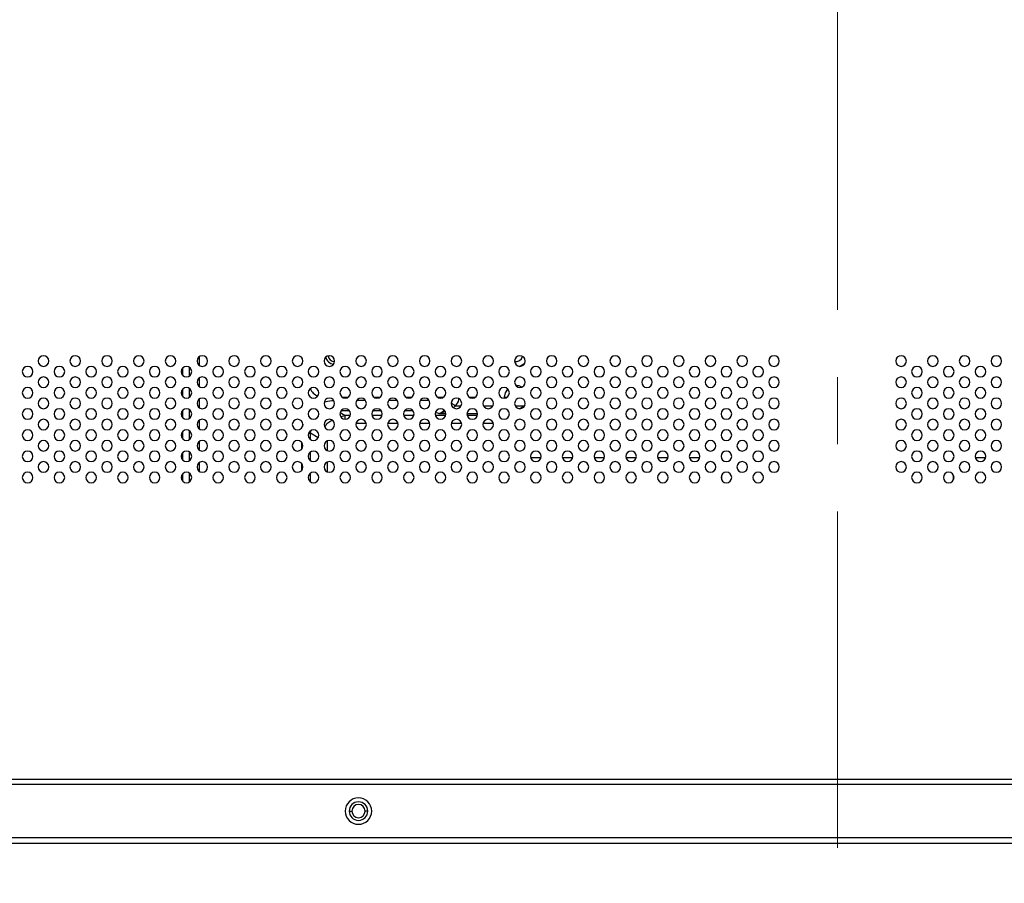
# Model space of a CAD drawing. Header units: millimetres. Extents: x 0 to 1118, y 0 to 864.
# Tile 41 of 254: x 813 to 850, y 335 to 367. Entities that reach past the tile are written whole.
import ezdxf

# ---------------------------------------------------------------- set-up
doc = ezdxf.new("R2010")
doc.units = ezdxf.units.MM
doc.linetypes.add('CENTERX2', pattern=[20.32, 12.7, -2.54, 2.54, -2.54])

msp = doc.modelspace()

# ---------------------------------------------------------------- linework, layer by layer
at = {"color": 7, "linetype": 'CENTERX2', "lineweight": 18}
msp.add_line((844.089, 491.081), (844.089, 318.922), dxfattribs=at)
at = {"color": 8, "linetype": 'Continuous', "lineweight": 25}
for p, q in [((819.974, 354.688), (819.974, 354.361)), ((819.339, 354.256), (819.339, 353.993)), ((819.599, 353.957), (819.599, 354.292)), ((819.974, 353.888), (819.974, 353.561)), ((819.339, 353.456), (819.339, 353.193)), ((819.599, 353.157), (819.599, 353.492)), ((819.974, 353.088), (819.974, 352.761)), ((826.255, 353.037), (825.924, 353.037)), ((827.455, 353.037), (827.124, 353.037)), ((828.655, 353.037), (828.324, 353.037)), ((829.56, 353.073), (829.49, 352.948)), ((819.339, 352.656), (819.339, 352.393)), ((819.599, 352.357), (819.599, 352.692)), ((825.343, 352.661), (825.636, 352.661)), ((826.543, 352.661), (826.836, 352.661)), ((827.743, 352.661), (828.036, 352.661)), ((829.568, 352.77), (829.658, 352.821)), ((829.861, 352.821), (829.658, 352.821)), ((831.061, 352.821), (830.718, 352.821)), ((832.234, 352.821), (831.918, 352.821)), ((819.974, 352.288), (819.974, 351.961)), ((825.298, 352.581), (825.483, 352.464)), ((825.319, 352.427), (825.483, 352.464)), ((825.68, 352.464), (825.483, 352.464)), ((825.483, 352.325), (825.483, 352.464)), ((826.88, 352.464), (826.499, 352.464)), ((828.08, 352.464), (827.699, 352.464)), ((829.029, 352.539), (828.899, 352.586)), ((829.28, 352.464), (828.899, 352.464)), ((829.029, 352.539), (829.263, 352.618)), ((829.029, 352.539), (829.289, 352.539)), ((830.09, 352.539), (830.489, 352.539)), ((830.48, 352.464), (830.099, 352.464)), ((823.887, 352.136), (823.873, 352.05)), ((825.898, 352.183), (826.281, 352.183)), ((827.098, 352.183), (827.481, 352.183)), ((828.298, 352.183), (828.681, 352.183)), ((829.498, 352.183), (829.881, 352.183)), ((830.698, 352.183), (831.081, 352.183)), ((819.339, 351.856), (819.339, 351.593)), ((819.599, 351.557), (819.599, 351.892)), ((824.105, 351.802), (824.178, 351.802)), ((824.178, 351.802), (824.183, 351.89)), ((824.462, 351.623), (824.178, 351.802)), ((824.178, 351.558), (824.178, 351.802)), ((819.974, 351.488), (819.974, 351.161)), ((823.832, 351.465), (823.832, 351.184)), ((824.813, 351.14), (824.813, 351.51)), ((819.339, 351.056), (819.339, 350.793)), ((819.599, 350.757), (819.599, 351.092)), ((824.178, 350.758), (824.178, 351.091)), ((819.974, 350.688), (819.974, 350.361)), ((823.832, 350.665), (823.832, 350.384)), ((824.813, 350.34), (824.813, 350.71)), ((819.339, 350.256), (819.339, 349.993)), ((819.599, 349.957), (819.599, 350.292)), ((824.178, 349.958), (824.178, 350.291))]:
    msp.add_line(p, q, dxfattribs=at)
at = {"color": 7, "linetype": 'Continuous', "lineweight": 25}
for p, q in [((825.381, 353.157), (825.598, 353.157)), ((826.581, 353.157), (826.798, 353.157)), ((827.781, 353.157), (827.998, 353.157)), ((828.981, 353.157), (829.198, 353.157)), ((830.181, 353.157), (830.398, 353.157)), ((831.511, 353.126), (831.509, 353.157)), ((831.509, 353.157), (831.598, 353.157)), ((832.495, 350.877), (832.884, 350.877)), ((833.695, 350.877), (834.084, 350.877)), ((834.895, 350.877), (835.284, 350.877)), ((836.095, 350.877), (836.484, 350.877)), ((837.295, 350.877), (837.684, 350.877)), ((838.495, 350.877), (838.884, 350.877)), ((839.695, 350.877), (839.709, 350.877)), ((839.709, 350.877), (839.709, 350.837)), ((848.469, 350.877), (848.484, 350.877)), ((848.469, 350.837), (848.469, 350.877)), ((849.295, 350.877), (849.684, 350.877)), ((839.709, 350.212), (839.709, 350.037)), ((848.469, 350.037), (848.469, 350.212)), ((788.289, 338.725), (899.889, 338.725)), ((899.889, 338.525), (788.289, 338.525)), ((825.639, 337.525), (825.739, 337.525)), ((826.339, 337.525), (826.239, 337.525)), ((788.689, 336.525), (899.489, 336.525)), ((804.209, 336.317), (883.969, 336.317))]:
    msp.add_line(p, q, dxfattribs=at)
at = {"color": 7, "linetype": 'Continuous', "lineweight": 25, "flags": 128}
msp.add_lwpolyline([(831.509, 353.157), (831.543, 353.325), (831.634, 353.463)], dxfattribs=at)
at = {"color": 7, "linetype": 'Continuous', "lineweight": 25}
for centre, radius, start, end in [((814.089, 354.525), 0.2, 0, 180), ((814.089, 354.525), 0.2, 180, 0), ((815.289, 354.525), 0.2, 0, 180), ((815.289, 354.525), 0.2, 180, 0), ((816.489, 354.525), 0.2, 0, 180), ((816.489, 354.525), 0.2, 180, 0), ((817.689, 354.525), 0.2, 0, 180), ((817.689, 354.525), 0.2, 180, 0), ((818.889, 354.525), 0.2, 0, 180), ((818.889, 354.525), 0.2, 180, 0), ((820.089, 354.525), 0.2, 0, 180), ((820.089, 354.525), 0.2, 180, 0), ((821.289, 354.525), 0.2, 0, 180), ((821.289, 354.525), 0.2, 180, 0), ((822.489, 354.525), 0.2, 0, 180), ((822.489, 354.525), 0.2, 180, 0), ((823.689, 354.525), 0.2, 0, 180), ((823.689, 354.525), 0.2, 180, 0), ((824.889, 354.525), 0.2, 0, 180), ((824.889, 354.525), 0.2, 180, 0), ((825.089, 354.757), 0.35, 194.5571, 263.9157), ((825.089, 354.757), 0.25, 188.6588, 269.814), ((826.089, 354.525), 0.2, 0, 180), ((826.089, 354.525), 0.2, 180, 0), ((827.289, 354.525), 0.2, 0, 180), ((827.289, 354.525), 0.2, 180, 0), ((828.489, 354.525), 0.2, 0, 180), ((828.489, 354.525), 0.2, 180, 0), ((829.689, 354.525), 0.2, 0, 180), ((829.689, 354.525), 0.2, 180, 0), ((830.889, 354.525), 0.2, 0, 180), ((830.889, 354.525), 0.2, 180, 0), ((832.089, 354.525), 0.2, 0, 180), ((832.089, 354.525), 0.2, 180, 0), ((831.949, 354.757), 0.25, 256.1819, 346.0357), ((833.289, 354.525), 0.2, 0, 180), ((833.289, 354.525), 0.2, 180, 0), ((834.489, 354.525), 0.2, 0, 180), ((834.489, 354.525), 0.2, 180, 0), ((835.689, 354.525), 0.2, 0, 180), ((835.689, 354.525), 0.2, 180, 0), ((836.889, 354.525), 0.2, 0, 180), ((836.889, 354.525), 0.2, 180, 0), ((838.089, 354.525), 0.2, 0, 180), ((838.089, 354.525), 0.2, 180, 0), ((839.289, 354.525), 0.2, 0, 180), ((839.289, 354.525), 0.2, 180, 0), ((840.489, 354.525), 0.2, 0, 180), ((840.489, 354.525), 0.2, 180, 0), ((841.689, 354.525), 0.2, 0, 180), ((841.689, 354.525), 0.2, 180, 0), ((846.489, 354.525), 0.2, 0, 180), ((846.489, 354.525), 0.2, 180, 0), ((847.689, 354.525), 0.2, 0, 180), ((847.689, 354.525), 0.2, 180, 0), ((848.889, 354.525), 0.2, 0, 180), ((848.889, 354.525), 0.2, 180, 0), ((850.089, 354.525), 0.2, 0, 180), ((850.089, 354.525), 0.2, 180, 0), ((813.489, 354.125), 0.2, 0, 180), ((814.689, 354.125), 0.2, 0, 180), ((815.889, 354.125), 0.2, 0, 180), ((817.089, 354.125), 0.2, 0, 180), ((818.289, 354.125), 0.2, 0, 180), ((819.489, 354.125), 0.2, 0, 180), ((820.689, 354.125), 0.2, 0, 180), ((821.889, 354.125), 0.2, 0, 180), ((823.089, 354.125), 0.2, 0, 180), ((824.289, 354.125), 0.2, 0, 180), ((825.489, 354.125), 0.2, 0, 180), ((826.689, 354.125), 0.2, 0, 180), ((827.889, 354.125), 0.2, 0, 180), ((829.089, 354.125), 0.2, 0, 180), ((830.289, 354.125), 0.2, 0, 180), ((831.489, 354.125), 0.2, 0, 180), ((831.949, 354.757), 0.44, 283.2981, 318.9195), ((832.689, 354.125), 0.2, 0, 180), ((833.889, 354.125), 0.2, 0, 180), ((835.089, 354.125), 0.2, 0, 180), ((836.289, 354.125), 0.2, 0, 180), ((837.489, 354.125), 0.2, 0, 180), ((838.689, 354.125), 0.2, 0, 180), ((839.889, 354.125), 0.2, 0, 180), ((841.089, 354.125), 0.2, 0, 180), ((847.089, 354.125), 0.2, 0, 180), ((848.289, 354.125), 0.2, 0, 180), ((849.489, 354.125), 0.2, 0, 180), ((813.489, 354.125), 0.2, 180, 0), ((814.089, 353.725), 0.2, 0, 180), ((814.689, 354.125), 0.2, 180, 0), ((815.289, 353.725), 0.2, 0, 180), ((815.889, 354.125), 0.2, 180, 0), ((816.489, 353.725), 0.2, 0, 180), ((817.089, 354.125), 0.2, 180, 0), ((817.689, 353.725), 0.2, 0, 180), ((818.289, 354.125), 0.2, 180, 0), ((818.889, 353.725), 0.2, 0, 180), ((819.489, 354.125), 0.2, 180, 0), ((820.089, 353.725), 0.2, 0, 180), ((820.689, 354.125), 0.2, 180, 0), ((821.289, 353.725), 0.2, 0, 180), ((821.889, 354.125), 0.2, 180, 0), ((822.489, 353.725), 0.2, 0, 180), ((823.089, 354.125), 0.2, 180, 0), ((823.689, 353.725), 0.2, 0, 180), ((824.289, 354.125), 0.2, 180, 0), ((824.889, 353.725), 0.2, 0, 180), ((825.489, 354.125), 0.2, 180, 0), ((826.089, 353.725), 0.2, 0, 180), ((826.689, 354.125), 0.2, 180, 0), ((827.289, 353.725), 0.2, 0, 180), ((827.889, 354.125), 0.2, 180, 0), ((828.489, 353.725), 0.2, 0, 180), ((829.089, 354.125), 0.2, 180, 0), ((829.689, 353.725), 0.2, 0, 180), ((830.289, 354.125), 0.2, 180, 0), ((830.889, 353.725), 0.2, 0, 180), ((831.489, 354.125), 0.2, 180, 0), ((832.089, 353.725), 0.2, 0, 180), ((832.689, 354.125), 0.2, 180, 0), ((833.289, 353.725), 0.2, 0, 180), ((833.889, 354.125), 0.2, 180, 0), ((834.489, 353.725), 0.2, 0, 180), ((835.089, 354.125), 0.2, 180, 0), ((835.689, 353.725), 0.2, 0, 180), ((836.289, 354.125), 0.2, 180, 0), ((836.889, 353.725), 0.2, 0, 180), ((837.489, 354.125), 0.2, 180, 0), ((838.089, 353.725), 0.2, 0, 180), ((838.689, 354.125), 0.2, 180, 0), ((839.289, 353.725), 0.2, 0, 180), ((839.889, 354.125), 0.2, 180, 0), ((840.489, 353.725), 0.2, 0, 180), ((841.089, 354.125), 0.2, 180, 0), ((841.689, 353.725), 0.2, 0, 180), ((846.489, 353.725), 0.2, 0, 180), ((847.089, 354.125), 0.2, 180, 0), ((847.689, 353.725), 0.2, 0, 180), ((848.289, 354.125), 0.2, 180, 0), ((848.889, 353.725), 0.2, 0, 180), ((849.489, 354.125), 0.2, 180, 0), ((850.089, 353.725), 0.2, 0, 180), ((813.489, 353.325), 0.2, 0, 180), ((814.089, 353.725), 0.2, 180, 0), ((814.689, 353.325), 0.2, 0, 180), ((815.289, 353.725), 0.2, 180, 0), ((815.889, 353.325), 0.2, 0, 180), ((816.489, 353.725), 0.2, 180, 0), ((817.089, 353.325), 0.2, 0, 180), ((817.689, 353.725), 0.2, 180, 0), ((818.289, 353.325), 0.2, 0, 180), ((818.889, 353.725), 0.2, 180, 0), ((819.489, 353.325), 0.2, 0, 180), ((820.089, 353.725), 0.2, 180, 0), ((820.689, 353.325), 0.2, 0, 180), ((821.289, 353.725), 0.2, 180, 0), ((821.889, 353.325), 0.2, 0, 180), ((822.489, 353.725), 0.2, 180, 0), ((823.089, 353.325), 0.2, 0, 180), ((823.689, 353.725), 0.2, 180, 0), ((824.289, 353.325), 0.2, 0, 180), ((824.689, 353.757), 0.6, 207.8612, 246.544), ((824.889, 353.725), 0.2, 180, 0), ((825.489, 353.325), 0.2, 0, 180), ((826.089, 353.725), 0.2, 180, 0), ((826.689, 353.325), 0.2, 0, 180), ((827.289, 353.725), 0.2, 180, 0), ((827.889, 353.325), 0.2, 0, 180), ((828.489, 353.725), 0.2, 180, 0), ((829.089, 353.325), 0.2, 0, 180), ((829.689, 353.725), 0.2, 180, 0), ((830.289, 353.325), 0.2, 0, 180), ((830.889, 353.725), 0.2, 180, 0), ((831.489, 353.325), 0.2, 0, 180), ((832.089, 353.725), 0.2, 180, 0), ((831.949, 353.157), 0.44, 60.5491, 91.7585), ((832.689, 353.325), 0.2, 0, 180), ((833.289, 353.725), 0.2, 180, 0), ((833.889, 353.325), 0.2, 0, 180), ((834.489, 353.725), 0.2, 180, 0), ((835.089, 353.325), 0.2, 0, 180), ((835.689, 353.725), 0.2, 180, 0), ((836.289, 353.325), 0.2, 0, 180), ((836.889, 353.725), 0.2, 180, 0), ((837.489, 353.325), 0.2, 0, 180), ((838.089, 353.725), 0.2, 180, 0), ((838.689, 353.325), 0.2, 0, 180), ((839.289, 353.725), 0.2, 180, 0), ((839.889, 353.325), 0.2, 0, 180), ((840.489, 353.725), 0.2, 180, 0), ((841.089, 353.325), 0.2, 0, 180), ((841.689, 353.725), 0.2, 180, 0), ((846.489, 353.725), 0.2, 180, 0), ((847.089, 353.325), 0.2, 0, 180), ((847.689, 353.725), 0.2, 180, 0), ((848.289, 353.325), 0.2, 0, 180), ((848.889, 353.725), 0.2, 180, 0), ((849.489, 353.325), 0.2, 0, 180), ((850.089, 353.725), 0.2, 180, 0), ((813.489, 353.325), 0.2, 180, 0), ((814.089, 352.925), 0.2, 0, 180), ((814.689, 353.325), 0.2, 180, 0), ((815.289, 352.925), 0.2, 0, 180), ((815.889, 353.325), 0.2, 180, 0), ((816.489, 352.925), 0.2, 0, 180), ((817.089, 353.325), 0.2, 180, 0), ((817.689, 352.925), 0.2, 0, 180), ((818.289, 353.325), 0.2, 180, 0), ((818.889, 352.925), 0.2, 0, 180), ((819.489, 353.325), 0.2, 180, 0), ((820.089, 352.925), 0.2, 0, 180), ((820.689, 353.325), 0.2, 180, 0), ((821.289, 352.925), 0.2, 0, 180), ((821.889, 353.325), 0.2, 180, 0), ((822.489, 352.925), 0.2, 0, 180), ((823.089, 353.325), 0.2, 180, 0), ((823.689, 352.925), 0.2, 0, 180), ((824.289, 353.325), 0.2, 180, 0), ((824.889, 352.925), 0.2, 0, 180), ((825.489, 353.325), 0.2, 180, 0), ((826.089, 352.925), 0.2, 0, 180), ((826.689, 353.325), 0.2, 180, 0), ((827.289, 352.925), 0.2, 0, 180), ((827.889, 353.325), 0.2, 180, 0), ((828.489, 352.925), 0.2, 0, 180), ((829.089, 353.325), 0.2, 180, 0), ((829.689, 352.925), 0.2, 0, 180), ((830.289, 353.325), 0.2, 180, 0), ((830.889, 352.925), 0.2, 0, 180), ((831.489, 353.325), 0.2, 180, 0), ((832.089, 352.925), 0.2, 0, 180), ((832.689, 353.325), 0.2, 180, 0), ((833.289, 352.925), 0.2, 0, 180), ((833.889, 353.325), 0.2, 180, 0), ((834.489, 352.925), 0.2, 0, 180), ((835.089, 353.325), 0.2, 180, 0), ((835.689, 352.925), 0.2, 0, 180), ((836.289, 353.325), 0.2, 180, 0), ((836.889, 352.925), 0.2, 0, 180), ((837.489, 353.325), 0.2, 180, 0), ((838.089, 352.925), 0.2, 0, 180), ((838.689, 353.325), 0.2, 180, 0), ((839.289, 352.925), 0.2, 0, 180), ((839.889, 353.325), 0.2, 180, 0), ((840.489, 352.925), 0.2, 0, 180), ((841.089, 353.325), 0.2, 180, 0), ((841.689, 352.925), 0.2, 0, 180), ((846.489, 352.925), 0.2, 0, 180), ((847.089, 353.325), 0.2, 180, 0), ((847.689, 352.925), 0.2, 0, 180), ((848.289, 353.325), 0.2, 180, 0), ((848.889, 352.925), 0.2, 0, 180), ((849.489, 353.325), 0.2, 180, 0), ((850.089, 352.925), 0.2, 0, 180), ((813.489, 352.525), 0.2, 0, 180), ((814.089, 352.925), 0.2, 180, 0), ((814.689, 352.525), 0.2, 0, 180), ((815.289, 352.925), 0.2, 180, 0), ((815.889, 352.525), 0.2, 0, 180), ((816.489, 352.925), 0.2, 180, 0), ((817.089, 352.525), 0.2, 0, 180), ((817.689, 352.925), 0.2, 180, 0), ((818.289, 352.525), 0.2, 0, 180), ((818.889, 352.925), 0.2, 180, 0), ((819.489, 352.525), 0.2, 0, 180), ((820.089, 352.925), 0.2, 180, 0), ((820.689, 352.525), 0.2, 0, 180), ((821.289, 352.925), 0.2, 180, 0), ((821.889, 352.525), 0.2, 0, 180), ((822.489, 352.925), 0.2, 180, 0), ((823.089, 352.525), 0.2, 0, 180), ((823.689, 352.925), 0.2, 180, 0), ((824.289, 352.525), 0.2, 0, 180), ((824.889, 352.925), 0.2, 180, 0), ((825.489, 352.525), 0.2, 0, 180), ((826.089, 352.925), 0.2, 180, 0), ((826.689, 352.525), 0.2, 0, 180), ((827.289, 352.925), 0.2, 180, 0), ((827.889, 352.525), 0.2, 0, 180), ((828.489, 352.925), 0.2, 180, 0), ((829.089, 352.525), 0.2, 0, 180), ((829.689, 352.925), 0.2, 180, 0), ((830.289, 352.525), 0.2, 0, 180), ((830.889, 352.925), 0.2, 180, 0), ((831.489, 352.525), 0.2, 0, 180), ((832.089, 352.925), 0.2, 180, 0), ((831.949, 353.157), 0.44, 283.2981, 318.9195), ((832.689, 352.525), 0.2, 0, 180), ((833.289, 352.925), 0.2, 180, 0), ((833.889, 352.525), 0.2, 0, 180), ((834.489, 352.925), 0.2, 180, 0), ((835.089, 352.525), 0.2, 0, 180), ((835.689, 352.925), 0.2, 180, 0), ((836.289, 352.525), 0.2, 0, 180), ((836.889, 352.925), 0.2, 180, 0), ((837.489, 352.525), 0.2, 0, 180), ((838.089, 352.925), 0.2, 180, 0), ((838.689, 352.525), 0.2, 0, 180), ((839.289, 352.925), 0.2, 180, 0), ((839.889, 352.525), 0.2, 0, 180), ((840.489, 352.925), 0.2, 180, 0), ((841.089, 352.525), 0.2, 0, 180), ((841.689, 352.925), 0.2, 180, 0), ((846.489, 352.925), 0.2, 180, 0), ((847.089, 352.525), 0.2, 0, 180), ((847.689, 352.925), 0.2, 180, 0), ((848.289, 352.525), 0.2, 0, 180), ((848.889, 352.925), 0.2, 180, 0), ((849.489, 352.525), 0.2, 0, 180), ((850.089, 352.925), 0.2, 180, 0), ((813.489, 352.525), 0.2, 180, 0), ((814.089, 352.125), 0.2, 0, 180), ((814.689, 352.525), 0.2, 180, 0), ((815.289, 352.125), 0.2, 0, 180), ((815.889, 352.525), 0.2, 180, 0), ((816.489, 352.125), 0.2, 0, 180), ((817.089, 352.525), 0.2, 180, 0), ((817.689, 352.125), 0.2, 0, 180), ((818.289, 352.525), 0.2, 180, 0), ((818.889, 352.125), 0.2, 0, 180), ((819.489, 352.525), 0.2, 180, 0), ((820.089, 352.125), 0.2, 0, 180), ((820.689, 352.525), 0.2, 180, 0), ((821.289, 352.125), 0.2, 0, 180), ((821.889, 352.525), 0.2, 180, 0), ((822.489, 352.125), 0.2, 0, 180), ((823.089, 352.525), 0.2, 180, 0), ((823.689, 352.125), 0.2, 0, 180), ((824.289, 352.525), 0.2, 180, 0), ((824.889, 352.125), 0.2, 0, 180), ((825.489, 352.525), 0.2, 180, 0), ((826.089, 352.125), 0.2, 0, 180), ((826.689, 352.525), 0.2, 180, 0), ((827.289, 352.125), 0.2, 0, 180), ((827.889, 352.525), 0.2, 180, 0), ((828.489, 352.125), 0.2, 0, 180), ((829.089, 352.525), 0.2, 180, 0), ((829.689, 352.125), 0.2, 0, 180), ((830.289, 352.525), 0.2, 180, 0), ((830.889, 352.125), 0.2, 0, 180), ((831.489, 352.525), 0.2, 180, 0), ((832.089, 352.125), 0.2, 0, 180), ((832.689, 352.525), 0.2, 180, 0), ((833.289, 352.125), 0.2, 0, 180), ((833.889, 352.525), 0.2, 180, 0), ((834.489, 352.125), 0.2, 0, 180), ((835.089, 352.525), 0.2, 180, 0), ((835.689, 352.125), 0.2, 0, 180), ((836.289, 352.525), 0.2, 180, 0), ((836.889, 352.125), 0.2, 0, 180), ((837.489, 352.525), 0.2, 180, 0), ((838.089, 352.125), 0.2, 0, 180), ((838.689, 352.525), 0.2, 180, 0), ((839.289, 352.125), 0.2, 0, 180), ((839.889, 352.525), 0.2, 180, 0), ((840.489, 352.125), 0.2, 0, 180), ((841.089, 352.525), 0.2, 180, 0), ((841.689, 352.125), 0.2, 0, 180), ((846.489, 352.125), 0.2, 0, 180), ((847.089, 352.525), 0.2, 180, 0), ((847.689, 352.125), 0.2, 0, 180), ((848.289, 352.525), 0.2, 180, 0), ((848.889, 352.125), 0.2, 0, 180), ((849.489, 352.525), 0.2, 180, 0), ((850.089, 352.125), 0.2, 0, 180), ((813.489, 351.725), 0.2, 0, 180), ((814.089, 352.125), 0.2, 180, 0), ((814.689, 351.725), 0.2, 0, 180), ((815.289, 352.125), 0.2, 180, 0), ((815.889, 351.725), 0.2, 0, 180), ((816.489, 352.125), 0.2, 180, 0), ((817.089, 351.725), 0.2, 0, 180), ((817.689, 352.125), 0.2, 180, 0), ((818.289, 351.725), 0.2, 0, 180), ((818.889, 352.125), 0.2, 180, 0), ((819.489, 351.725), 0.2, 0, 180), ((820.089, 352.125), 0.2, 180, 0), ((820.689, 351.725), 0.2, 0, 180), ((821.289, 352.125), 0.2, 180, 0), ((821.889, 351.725), 0.2, 0, 180), ((822.489, 352.125), 0.2, 180, 0), ((823.089, 351.725), 0.2, 0, 180), ((823.689, 352.125), 0.2, 180, 0), ((824.289, 351.725), 0.2, 0, 180), ((824.889, 352.125), 0.2, 180, 0), ((825.489, 351.725), 0.2, 0, 180), ((826.089, 352.125), 0.2, 180, 0), ((826.689, 351.725), 0.2, 0, 180), ((827.289, 352.125), 0.2, 180, 0), ((827.889, 351.725), 0.2, 0, 180), ((828.489, 352.125), 0.2, 180, 0), ((829.089, 351.725), 0.2, 0, 180), ((829.689, 352.125), 0.2, 180, 0), ((830.289, 351.725), 0.2, 0, 180), ((830.889, 352.125), 0.2, 180, 0), ((831.489, 351.725), 0.2, 0, 180), ((832.089, 352.125), 0.2, 180, 0), ((832.689, 351.725), 0.2, 0, 180), ((833.289, 352.125), 0.2, 180, 0), ((833.889, 351.725), 0.2, 0, 180), ((834.489, 352.125), 0.2, 180, 0), ((835.089, 351.725), 0.2, 0, 180), ((835.689, 352.125), 0.2, 180, 0), ((836.289, 351.725), 0.2, 0, 180), ((836.889, 352.125), 0.2, 180, 0), ((837.489, 351.725), 0.2, 0, 180), ((838.089, 352.125), 0.2, 180, 0), ((838.689, 351.725), 0.2, 0, 180), ((839.289, 352.125), 0.2, 180, 0), ((839.889, 351.725), 0.2, 0, 180), ((840.489, 352.125), 0.2, 180, 0), ((841.089, 351.725), 0.2, 0, 180), ((841.689, 352.125), 0.2, 180, 0), ((846.489, 352.125), 0.2, 180, 0), ((847.089, 351.725), 0.2, 0, 180), ((847.689, 352.125), 0.2, 180, 0), ((848.289, 351.725), 0.2, 0, 180), ((848.889, 352.125), 0.2, 180, 0), ((849.489, 351.725), 0.2, 0, 180), ((850.089, 352.125), 0.2, 180, 0), ((813.489, 351.725), 0.2, 180, 0), ((814.689, 351.725), 0.2, 180, 0), ((815.889, 351.725), 0.2, 180, 0), ((817.089, 351.725), 0.2, 180, 0), ((818.289, 351.725), 0.2, 180, 0), ((819.489, 351.725), 0.2, 180, 0), ((820.689, 351.725), 0.2, 180, 0), ((821.889, 351.725), 0.2, 180, 0), ((823.089, 351.725), 0.2, 180, 0), ((824.289, 351.725), 0.2, 180, 0), ((825.489, 351.725), 0.2, 180, 0), ((826.689, 351.725), 0.2, 180, 0), ((827.889, 351.725), 0.2, 180, 0), ((829.089, 351.725), 0.2, 180, 0), ((830.289, 351.725), 0.2, 180, 0), ((831.489, 351.725), 0.2, 180, 0), ((832.689, 351.725), 0.2, 180, 0), ((833.889, 351.725), 0.2, 180, 0), ((835.089, 351.725), 0.2, 180, 0), ((836.289, 351.725), 0.2, 180, 0), ((837.489, 351.725), 0.2, 180, 0), ((838.689, 351.725), 0.2, 180, 0), ((839.889, 351.725), 0.2, 180, 0), ((841.089, 351.725), 0.2, 180, 0), ((847.089, 351.725), 0.2, 180, 0), ((848.289, 351.725), 0.2, 180, 0), ((849.489, 351.725), 0.2, 180, 0), ((814.089, 351.325), 0.2, 0, 180), ((814.089, 351.325), 0.2, 180, 0), ((815.289, 351.325), 0.2, 0, 180), ((815.289, 351.325), 0.2, 180, 0), ((816.489, 351.325), 0.2, 0, 180), ((816.489, 351.325), 0.2, 180, 0), ((817.689, 351.325), 0.2, 0, 180), ((817.689, 351.325), 0.2, 180, 0), ((818.889, 351.325), 0.2, 0, 180), ((818.889, 351.325), 0.2, 180, 0), ((820.089, 351.325), 0.2, 0, 180), ((820.089, 351.325), 0.2, 180, 0), ((821.289, 351.325), 0.2, 0, 180), ((821.289, 351.325), 0.2, 180, 0), ((822.489, 351.325), 0.2, 0, 180), ((822.489, 351.325), 0.2, 180, 0), ((823.689, 351.325), 0.2, 0, 180), ((823.689, 351.325), 0.2, 180, 0), ((824.889, 351.325), 0.2, 0, 180), ((824.889, 351.325), 0.2, 180, 0), ((826.089, 351.325), 0.2, 0, 180), ((826.089, 351.325), 0.2, 180, 0), ((827.289, 351.325), 0.2, 0, 180), ((827.289, 351.325), 0.2, 180, 0), ((828.489, 351.325), 0.2, 0, 180), ((828.489, 351.325), 0.2, 180, 0), ((829.689, 351.325), 0.2, 0, 180), ((829.689, 351.325), 0.2, 180, 0), ((830.889, 351.325), 0.2, 0, 180), ((830.889, 351.325), 0.2, 180, 0), ((832.089, 351.325), 0.2, 0, 180), ((832.089, 351.325), 0.2, 180, 0), ((833.289, 351.325), 0.2, 0, 180), ((833.289, 351.325), 0.2, 180, 0), ((834.489, 351.325), 0.2, 0, 180), ((834.489, 351.325), 0.2, 180, 0), ((835.689, 351.325), 0.2, 0, 180), ((835.689, 351.325), 0.2, 180, 0), ((836.889, 351.325), 0.2, 0, 180), ((836.889, 351.325), 0.2, 180, 0), ((838.089, 351.325), 0.2, 0, 180), ((838.089, 351.325), 0.2, 180, 0), ((839.289, 351.325), 0.2, 0, 180), ((839.289, 351.325), 0.2, 180, 0), ((840.489, 351.325), 0.2, 0, 180), ((840.489, 351.325), 0.2, 180, 0), ((841.689, 351.325), 0.2, 0, 180), ((841.689, 351.325), 0.2, 180, 0), ((846.489, 351.325), 0.2, 0, 180), ((846.489, 351.325), 0.2, 180, 0), ((847.689, 351.325), 0.2, 0, 180), ((847.689, 351.325), 0.2, 180, 0), ((848.889, 351.325), 0.2, 0, 180), ((848.889, 351.325), 0.2, 180, 0), ((850.089, 351.325), 0.2, 0, 180), ((850.089, 351.325), 0.2, 180, 0), ((813.489, 350.925), 0.2, 0, 180), ((813.489, 350.925), 0.2, 180, 0), ((814.689, 350.925), 0.2, 0, 180), ((814.689, 350.925), 0.2, 180, 0), ((815.889, 350.925), 0.2, 0, 180), ((815.889, 350.925), 0.2, 180, 0), ((817.089, 350.925), 0.2, 0, 180), ((817.089, 350.925), 0.2, 180, 0), ((818.289, 350.925), 0.2, 0, 180), ((818.289, 350.925), 0.2, 180, 0), ((819.489, 350.925), 0.2, 0, 180), ((819.489, 350.925), 0.2, 180, 0), ((820.689, 350.925), 0.2, 0, 180), ((820.689, 350.925), 0.2, 180, 0), ((821.889, 350.925), 0.2, 0, 180), ((821.889, 350.925), 0.2, 180, 0), ((823.089, 350.925), 0.2, 0, 180), ((823.089, 350.925), 0.2, 180, 0), ((824.289, 350.925), 0.2, 0, 180), ((824.289, 350.925), 0.2, 180, 0), ((825.489, 350.925), 0.2, 0, 180), ((825.489, 350.925), 0.2, 180, 0), ((826.689, 350.925), 0.2, 0, 180), ((826.689, 350.925), 0.2, 180, 0), ((827.889, 350.925), 0.2, 0, 180), ((827.889, 350.925), 0.2, 180, 0), ((829.089, 350.925), 0.2, 0, 180), ((829.089, 350.925), 0.2, 180, 0), ((830.289, 350.925), 0.2, 0, 180), ((830.289, 350.925), 0.2, 180, 0), ((831.489, 350.925), 0.2, 0, 180), ((831.489, 350.925), 0.2, 180, 0), ((832.689, 350.925), 0.2, 0, 180), ((832.689, 350.925), 0.2, 180, 0), ((833.889, 350.925), 0.2, 0, 180), ((833.889, 350.925), 0.2, 180, 0), ((835.089, 350.925), 0.2, 0, 180), ((835.089, 350.925), 0.2, 180, 0), ((836.289, 350.925), 0.2, 0, 180), ((836.289, 350.925), 0.2, 180, 0), ((837.489, 350.925), 0.2, 0, 180), ((837.489, 350.925), 0.2, 180, 0), ((838.689, 350.925), 0.2, 0, 180), ((838.689, 350.925), 0.2, 180, 0), ((839.889, 350.925), 0.2, 0, 180), ((839.889, 350.925), 0.2, 180, 0), ((841.089, 350.925), 0.2, 0, 180), ((841.089, 350.925), 0.2, 180, 0), ((847.089, 350.925), 0.2, 0, 180), ((847.089, 350.925), 0.2, 180, 0), ((848.289, 350.925), 0.2, 0, 180), ((848.289, 350.925), 0.2, 180, 0), ((849.489, 350.925), 0.2, 0, 180), ((849.489, 350.925), 0.2, 180, 0), ((814.089, 350.525), 0.2, 0, 180), ((814.089, 350.525), 0.2, 180, 0), ((815.289, 350.525), 0.2, 0, 180), ((815.289, 350.525), 0.2, 180, 0), ((816.489, 350.525), 0.2, 0, 180), ((816.489, 350.525), 0.2, 180, 0), ((817.689, 350.525), 0.2, 0, 180), ((817.689, 350.525), 0.2, 180, 0), ((818.889, 350.525), 0.2, 0, 180), ((818.889, 350.525), 0.2, 180, 0), ((820.089, 350.525), 0.2, 0, 180), ((820.089, 350.525), 0.2, 180, 0), ((821.289, 350.525), 0.2, 0, 180), ((821.289, 350.525), 0.2, 180, 0), ((822.489, 350.525), 0.2, 0, 180), ((822.489, 350.525), 0.2, 180, 0), ((823.689, 350.525), 0.2, 0, 180), ((823.689, 350.525), 0.2, 180, 0), ((824.889, 350.525), 0.2, 0, 180), ((824.889, 350.525), 0.2, 180, 0), ((826.089, 350.525), 0.2, 0, 180), ((826.089, 350.525), 0.2, 180, 0), ((827.289, 350.525), 0.2, 0, 180), ((827.289, 350.525), 0.2, 180, 0), ((828.489, 350.525), 0.2, 0, 180), ((828.489, 350.525), 0.2, 180, 0), ((829.689, 350.525), 0.2, 0, 180), ((829.689, 350.525), 0.2, 180, 0), ((830.889, 350.525), 0.2, 0, 180), ((830.889, 350.525), 0.2, 180, 0), ((832.089, 350.525), 0.2, 0, 180), ((832.089, 350.525), 0.2, 180, 0), ((833.289, 350.525), 0.2, 0, 180), ((833.289, 350.525), 0.2, 180, 0), ((834.489, 350.525), 0.2, 0, 180), ((834.489, 350.525), 0.2, 180, 0), ((835.689, 350.525), 0.2, 0, 180), ((835.689, 350.525), 0.2, 180, 0), ((836.889, 350.525), 0.2, 0, 180), ((836.889, 350.525), 0.2, 180, 0), ((838.089, 350.525), 0.2, 0, 180), ((838.089, 350.525), 0.2, 180, 0), ((839.289, 350.525), 0.2, 0, 180), ((839.289, 350.525), 0.2, 180, 0), ((840.489, 350.525), 0.2, 0, 180), ((840.489, 350.525), 0.2, 180, 0), ((841.689, 350.525), 0.2, 0, 180), ((841.689, 350.525), 0.2, 180, 0), ((846.489, 350.525), 0.2, 0, 180), ((846.489, 350.525), 0.2, 180, 0), ((847.689, 350.525), 0.2, 0, 180), ((847.689, 350.525), 0.2, 180, 0), ((848.889, 350.525), 0.2, 0, 180), ((848.889, 350.525), 0.2, 180, 0), ((850.089, 350.525), 0.2, 0, 180), ((850.089, 350.525), 0.2, 180, 0), ((813.489, 350.125), 0.2, 0, 180), ((813.489, 350.125), 0.2, 180, 0), ((814.689, 350.125), 0.2, 0, 180), ((814.689, 350.125), 0.2, 180, 0), ((815.889, 350.125), 0.2, 0, 180), ((815.889, 350.125), 0.2, 180, 0), ((817.089, 350.125), 0.2, 0, 180), ((817.089, 350.125), 0.2, 180, 0), ((818.289, 350.125), 0.2, 0, 180), ((818.289, 350.125), 0.2, 180, 0), ((819.489, 350.125), 0.2, 0, 180), ((819.489, 350.125), 0.2, 180, 0), ((820.689, 350.125), 0.2, 0, 180), ((820.689, 350.125), 0.2, 180, 0), ((821.889, 350.125), 0.2, 0, 180), ((821.889, 350.125), 0.2, 180, 0), ((823.089, 350.125), 0.2, 0, 180), ((823.089, 350.125), 0.2, 180, 0), ((824.289, 350.125), 0.2, 0, 180), ((824.289, 350.125), 0.2, 180, 0), ((825.489, 350.125), 0.2, 0, 180), ((825.489, 350.125), 0.2, 180, 0), ((826.689, 350.125), 0.2, 0, 180), ((826.689, 350.125), 0.2, 180, 0), ((827.889, 350.125), 0.2, 0, 180), ((827.889, 350.125), 0.2, 180, 0), ((829.089, 350.125), 0.2, 0, 180), ((829.089, 350.125), 0.2, 180, 0), ((830.289, 350.125), 0.2, 0, 180), ((830.289, 350.125), 0.2, 180, 0), ((831.489, 350.125), 0.2, 0, 180), ((831.489, 350.125), 0.2, 180, 0), ((832.689, 350.125), 0.2, 0, 180), ((832.689, 350.125), 0.2, 180, 0), ((833.889, 350.125), 0.2, 0, 180), ((833.889, 350.125), 0.2, 180, 0), ((835.089, 350.125), 0.2, 0, 180), ((835.089, 350.125), 0.2, 180, 0), ((836.289, 350.125), 0.2, 0, 180), ((836.289, 350.125), 0.2, 180, 0), ((837.489, 350.125), 0.2, 0, 180), ((837.489, 350.125), 0.2, 180, 0), ((838.689, 350.125), 0.2, 0, 180), ((838.689, 350.125), 0.2, 180, 0), ((839.889, 350.125), 0.2, 0, 180), ((839.889, 350.125), 0.2, 180, 0), ((841.089, 350.125), 0.2, 0, 180), ((841.089, 350.125), 0.2, 180, 0), ((847.089, 350.125), 0.2, 0, 180), ((847.089, 350.125), 0.2, 180, 0), ((848.289, 350.125), 0.2, 0, 180), ((848.289, 350.125), 0.2, 180, 0), ((849.489, 350.125), 0.2, 0, 180), ((849.489, 350.125), 0.2, 180, 0), ((825.989, 337.525), 0.5, 0, 180), ((825.989, 337.525), 0.35, 0, 180), ((825.989, 337.525), 0.5, 180, 0), ((825.989, 337.525), 0.35, 180, 0), ((825.989, 337.525), 0.25, 0, 180), ((825.989, 337.525), 0.25, 180, 0)]:
    msp.add_arc(centre, radius, start, end, dxfattribs=at)
at = {"color": 8, "linetype": 'Continuous', "lineweight": 25}
for points, knots in [([(829.658, 352.821), (829.713, 352.899), (829.773, 352.985), (829.785, 353.086), (829.787, 353.095)], [0, 0, 0, 0, 0.9089847, 1, 1, 1, 1]), ([(825.06, 353.022), (824.954, 353.02), (824.827, 353.018), (824.713, 352.966), (824.695, 352.957)], [0, 0, 0, 0, 0.837671, 1, 1, 1, 1]), ([(829.029, 352.539), (829.07, 352.558), (829.135, 352.589), (829.201, 352.647), (829.227, 352.669)], [0, 0, 0, 0, 0.613065, 1, 1, 1, 1]), ([(824.718, 352.028), (824.751, 352.086), (824.817, 352.201), (824.932, 352.263), (824.988, 352.294)], [0, 0, 0, 0, 0.50929, 1, 1, 1, 1])]:
    msp.add_open_spline(points, degree=3, knots=knots, dxfattribs=at)
at = {"color": 7, "linetype": 'Continuous', "lineweight": 25}
msp.add_open_spline([(829.658, 352.821), (829.642, 352.833), (829.611, 352.856), (829.567, 352.89), (829.525, 352.922), (829.502, 352.939), (829.49, 352.948)], degree=3, knots=[0, 0, 0, 0, 0.2476277, 0.5, 0.7523724, 1, 1, 1, 1], dxfattribs=at)

doc.saveas('drawing.dxf')
